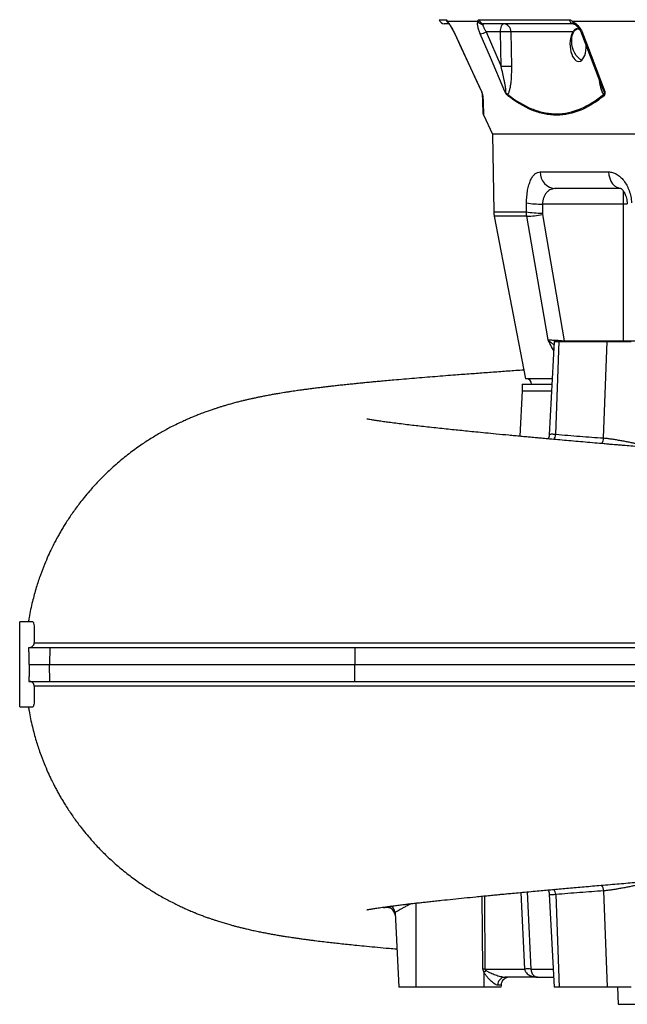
# Model space of a CAD drawing. Header units: millimetres. Extents: x 2923 to 14688, y 2048 to 15393.
# Tile 1 of 20: x 2923 to 4710, y 2798 to 5695. Entities that reach past the tile are written whole.
import ezdxf

# ---------------------------------------------------------------- set-up
doc = ezdxf.new("R2010")
doc.units = ezdxf.units.MM
doc.header["$LTSCALE"] = 5

msp = doc.modelspace()

# ---------------------------------------------------------------- linework, layer by layer
at = {"color": 8, "linetype": 'Continuous', "lineweight": 25}
for p, q in [((4157.1, 5695.1), (4177.5, 5695.1)), ((4202.7, 5653.3), (4202.5, 5653.3)), ((4697.7, 5192.6), (4697.7, 5152.6)), ((4317.5, 5129.7), (4413.2, 5129.7)), ((4709.8, 5152.6), (4697.7, 5152.6)), ((4414.4, 5116.9), (4318.8, 5116.9)), ((4524.5, 4748.2), (4524.5, 4750.4)), ((4697.7, 4750.4), (4784.6, 4750.4)), ((4697.7, 4748.2), (4697.7, 4750.4)), ((4285, 2901.9), (4283.6, 3116.5)), ((4290, 3117.1), (4291.5, 2901.9)), ((4408.4, 2901.9), (4397.8, 3127.4)), ((4088.5, 3096), (4088.5, 2848.2)), ((4426.6, 2901.9), (4492.2, 2901.9))]:
    msp.add_line(p, q, dxfattribs=at)
at = {"color": 7, "linetype": 'Continuous', "lineweight": 25}
for p, q in [((4185, 5683.2), (4171.8, 5683.2)), ((4271.1, 5689.7), (4181.4, 5689.7)), ((4274.1, 5695.1), (4539.4, 5695.1)), ((4550.9, 5683.2), (4287.8, 5683.2)), ((4794.2, 5689.7), (4549.1, 5689.7)), ((4337.4, 5659.1), (4295.5, 5659.1)), ((4295.5, 5659.1), (4339, 5557.3)), ((4339, 5557.3), (4337.4, 5659.1)), ((4367.6, 5659.1), (4369.2, 5557.3)), ((4549.9, 5659.1), (4367.6, 5659.1)), ((4287, 5415), (4313.5, 5358.2)), ((4313.5, 5358.6), (4317.5, 5129.7)), ((4453.9, 5247.4), (4655, 5247.4)), ((4691.2, 5198.2), (4499.5, 5198.2)), ((4413.2, 5129.7), (4413.6, 5156.1)), ((4697.7, 5152.6), (4460.5, 5152.6)), ((4697.7, 5152.6), (4697.7, 4750.4)), ((4318.8, 5116.9), (4410.6, 4638.2)), ((4460.5, 5121.9), (4524.5, 4750.4)), ((4495, 4748.2), (4480.6, 4474.1)), ((4495, 4748.2), (4509.6, 4748.2)), ((4499.5, 4475.3), (4509.6, 4748.2)), ((4509.6, 4748.2), (4651, 4748.2)), ((4524.5, 4750.4), (4697.7, 4750.4)), ((4640.5, 4464.6), (4651, 4748.2)), ((4651, 4748.2), (4721.8, 4748.2)), ((4489.2, 4638.2), (4410.6, 4638.2)), ((4401, 4623.2), (4401, 4603.2)), ((4401, 4623.2), (4488.4, 4623.2)), ((4401, 4603.2), (4394, 4469.4)), ((4401, 4603.2), (4487.4, 4603.2)), ((2962, 3923.2), (2923.5, 3923.2)), ((2923.5, 3798.2), (2923.5, 3923.2)), ((2950.4, 3848.2), (3012, 3848.2)), ((3012, 3848.2), (3011.1, 3798.2)), ((3012, 3848.2), (3909, 3848.2)), ((3909, 3848.2), (3908.5, 3798.2)), ((3909, 3848.2), (5339.6, 3848.2)), ((2923.5, 3673.2), (2923.5, 3798.2)), ((2950.9, 3798.2), (3011.1, 3798.2)), ((3012, 3748.2), (3011.1, 3798.2)), ((3011.1, 3798.2), (3908.5, 3798.2)), ((3908.5, 3798.2), (5337.4, 3798.2)), ((3909, 3748.2), (3908.5, 3798.2)), ((2950.4, 3748.2), (3012, 3748.2)), ((3012, 3748.2), (3909, 3748.2)), ((3909, 3748.2), (5339.6, 3748.2)), ((2923.5, 3673.2), (2962, 3673.2)), ((4640.5, 3131.8), (4651, 2848.2)), ((4480.6, 3122.3), (4495, 2848.2)), ((4499.5, 3121.2), (4509.6, 2848.2)), ((4027, 3067.8), (4038.5, 2848.2)), ((4291.5, 2901.9), (4408.4, 2901.9)), ((4288.5, 2892.7), (4288.5, 2848.2)), ((4447.1, 2878.2), (4350, 2878.2)), ((4447.1, 2878.2), (4493.4, 2878.2)), ((4088.5, 2848.2), (4038.5, 2848.2)), ((4288.5, 2848.2), (4088.5, 2848.2)), ((4338.5, 2848.2), (4288.5, 2848.2)), ((4338.8, 2854.5), (4329.6, 2854.5)), ((4338.8, 2854.5), (4338.5, 2848.2)), ((4509.6, 2848.2), (4495, 2848.2)), ((4651, 2848.2), (4509.6, 2848.2)), ((4721.8, 2848.2), (4651, 2848.2)), ((4680.9, 2848.2), (4683.5, 2798.2)), ((4683.5, 2798.2), (7093.5, 2798.2))]:
    msp.add_line(p, q, dxfattribs=at)
at = {"color": 7, "linetype": 'Continuous', "lineweight": 25, "flags": 128}
for points in [[(4337.4, 5659.1), (4337.6, 5663.9), (4338.1, 5668.4), (4338.9, 5672.6), (4340, 5676.2), (4341.3, 5679.2), (4342.7, 5681.4), (4344.3, 5682.8), (4345.9, 5683.2)], [(4202.5, 5653.3), (4221.6, 5612.2), (4282.2, 5482.1)], [(4202.7, 5653.3), (4215.4, 5626.1), (4265.9, 5517.4), (4281.7, 5483.5)], [(4350, 5483.5), (4307.4, 5583.5), (4277.6, 5653.3)], [(4547.4, 5622.4), (4546.6, 5631.5), (4546.9, 5640.3), (4548.2, 5648.3), (4550.6, 5655.4), (4553.9, 5661.2), (4558, 5665.6), (4562.7, 5668.2), (4564.6, 5668.8)], [(4575.8, 5654.3), (4591.5, 5613.2), (4637.3, 5492.5)], [(4579.5, 5653.3), (4589.8, 5626.1), (4631.1, 5517.4), (4644, 5483.5)], [(4576.4, 5576.3), (4575.9, 5576.5), (4570.4, 5579.1), (4565.1, 5583.5), (4560.1, 5589.3), (4555.7, 5596.4), (4552, 5604.5), (4549.2, 5613.2), (4547.4, 5622.4)], [(4477, 4752.9), (4465.2, 4821.4), (4414.4, 5116.9)], [(4288.5, 2892.7), (4289.3, 2893.3), (4290.1, 2893.9), (4290.9, 2894.4), (4291.7, 2895), (4292.5, 2895.6), (4293.2, 2896.2), (4294, 2896.7), (4294.8, 2897.3)]]:
    msp.add_lwpolyline(points, dxfattribs=at)
at = {"color": 8, "linetype": 'Continuous', "lineweight": 25, "flags": 128}
for points in [[(4579.5, 5653.3), (4577.8, 5653.3), (4576.6, 5653.6), (4576, 5654.1), (4575.8, 5654.3)], [(4655, 5247.4), (4655.8, 5237.7), (4658.2, 5228.5), (4661.8, 5220), (4666.7, 5212.6), (4672.6, 5206.5), (4679.3, 5202), (4686.6, 5199.2), (4691.3, 5198.4)], [(4415.9, 3129.1), (4417.9, 3088.4), (4426.6, 2901.9)], [(4015.7, 3087.5), (4020.2, 3083.7), (4021.8, 3081.8)]]:
    msp.add_lwpolyline(points, dxfattribs=at)
at = {"color": 7, "linetype": 'Continuous', "lineweight": 25}
for centre, radius, start, end in [((4171.8, 5698.2), 15, 191.8942, 270), ((4284.9, 5697.8), 16, 210.4911, 272.2484), ((4288.2, 5697.5), 14.3, 189.4836, 268.4623), ((4344.2, 5659.9), 23.4, 357.9914, 85.7799), ((4552.3, 5696), 12.8, 183.8439, 263.8405), ((4271.5, 5702.7), 49.8, 277.0796, 298.8921), ((4352.5, 5247), 412.4, 87.9027, 92.0973), ((4354.1, 5145.2), 412.4, 87.9027, 92.0973), ((4259.6, 5471.6), 24.9, 22.9637, 25.1542), ((4293.1, 5475.8), 8.72, 182.0785, 208.756), ((4367.3, 5473.9), 9.08, 169.6932, 194.3574), ((4651.5, 5478.2), 11.6, 193.3498, 214.3683), ((4296.4, 5418.6), 10, 182, 200.6224), ((4501.7, 5246), 47.9, 178.4221, 267.3018), ((4392.5, 5131), 75, 181, 190.8575), ((4456.9, 5400.5), 274.3, 260.8313, 270.677), ((4457.4, 5427.4), 274.8, 260.8419, 270.6617), ((4407.9, 5388.6), 271.8, 271.3668, 281.1583), ((4413.5, 4623.2), 15, 0, 90), ((4002.4, 3059.2), 25, 3.0634, 111.4792), ((4002, 3066.5), 25, 3.0005, 37.5855), ((4288.3, 2438.7), 463.2, 89.6004, 90.3996), ((4417.5, 2759.3), 143, 86.3381, 93.6619), ((4352.3, 2855.6), 22.8, 95.9828, 182.606), ((4363.8, 2853.2), 25, 90, 177)]:
    msp.add_arc(centre, radius, start, end, dxfattribs=at)
at = {"color": 8, "linetype": 'Continuous', "lineweight": 25}
for centre, radius, start, end in [((4192.2, 5698.2), 15, 191.6598, 234.9967), ((4192.8, 5694.2), 12.2, 201.3506, 223.2218), ((4557.5, 5689.8), 8.42, 180.3495, 241.7204), ((4468, 4477.4), 31.6, 326.4372, 356.1944), ((4609.8, 4466.2), 30.8, 323.2482, 357.1271), ((4468, 3119.1), 31.6, 3.7983, 33.7217), ((4609.9, 3130.3), 30.7, 2.8539, 37.1307)]:
    msp.add_arc(centre, radius, start, end, dxfattribs=at)
at = {"color": 7, "linetype": 'Continuous', "lineweight": 25}
for centre, major_axis, ratio, start_param, end_param in [((4565.3, 5620.3), (-2.3, 47.9), 0.496358, 0.605514, 4.691599), ((5888.5, 2513.5), (0, 16864.1), 0.08573, 1.413658, 1.415242), ((4478.5, 2904.5), (193.4, 2.7), 0.25811, 3.13976, 3.327145), ((4478.5, 2903.2), (187, 1.3), 0.133521, 3.140673, 3.328058)]:
    msp.add_ellipse(centre, major_axis=major_axis, ratio=ratio, start_param=start_param, end_param=end_param, dxfattribs=at)
for points, knots in [([(4177.5, 5695.1), (4177.7, 5695.1), (4178, 5695), (4178.4, 5694.5), (4178.7, 5694.1), (4179.3, 5693.1), (4179.7, 5692.5), (4180.5, 5691.2), (4180.9, 5690.5), (4181.4, 5689.7)], [0, 0, 0, 0, 0.25, 0.25, 0.5, 0.5, 0.75, 0.75, 1, 1, 1, 1]), ([(4181.4, 5689.7), (4182, 5689), (4182.7, 5688.2), (4184.2, 5686.3), (4185, 5685.1), (4186.7, 5682.7), (4187.6, 5681.3), (4189.4, 5678.4), (4190.3, 5676.9), (4193.2, 5672), (4195.1, 5668.5), (4199, 5661), (4200.9, 5657.2), (4202.7, 5653.3)], [0, 0, 0, 0, 0.125, 0.125, 0.25, 0.25, 0.375, 0.375, 0.5, 0.5, 0.75, 0.75, 1, 1, 1, 1]), ([(4183.2, 5686.5), (4183.2, 5686.5), (4183.2, 5686.5), (4183.4, 5686.3), (4183.8, 5685.9), (4183.8, 5685.8)], [0, 0, 0, 0, 0.273285, 0.912586, 1, 1, 1, 1]), ([(4183.9, 5685.8), (4184, 5685.6), (4184.4, 5685.2), (4185.8, 5683.4), (4187.8, 5680.4), (4190.6, 5676), (4193.8, 5670.5), (4197.3, 5664), (4200.2, 5658.1), (4201.9, 5654.5), (4202.5, 5653.3)], [0, 0, 0, 0, 0.070775, 0.171048, 0.295492, 0.435751, 0.588338, 0.749149, 0.918045, 1, 1, 1, 1]), ([(4277.6, 5653.3), (4276, 5657.2), (4274.5, 5661), (4272.7, 5666.6), (4272.2, 5668.4), (4271.3, 5671.9), (4270.9, 5673.6), (4270.3, 5676.9), (4270.1, 5678.4), (4269.8, 5681.3), (4269.7, 5682.7), (4269.8, 5685.1), (4269.9, 5686.2), (4270.4, 5688.2), (4270.7, 5689), (4271.1, 5689.7)], [0, 0, 0, 0, 0.25, 0.25, 0.375, 0.375, 0.5, 0.5, 0.625, 0.625, 0.75, 0.75, 0.875, 0.875, 1, 1, 1, 1]), ([(4271.1, 5689.7), (4271.1, 5690.5), (4271.2, 5691.2), (4271.4, 5692.5), (4271.6, 5693.1), (4272.2, 5694.1), (4272.5, 5694.5), (4273.2, 5695), (4273.7, 5695.1), (4274.1, 5695.1)], [0, 0, 0, 0, 0.25, 0.25, 0.5, 0.5, 0.75, 0.75, 1, 1, 1, 1]), ([(4285.5, 5681.9), (4285.3, 5681.4), (4285.3, 5680.8), (4285.3, 5679.5), (4285.4, 5678.8), (4285.8, 5677.2), (4286.1, 5676.3), (4286.8, 5674.4), (4287.2, 5673.5), (4288.2, 5671.4), (4288.7, 5670.4), (4289.8, 5668.2), (4290.5, 5667.1), (4292.5, 5663.7), (4293.9, 5661.4), (4295.5, 5659.1)], [0, 0, 0, 0, 0.125, 0.125, 0.25, 0.25, 0.375, 0.375, 0.5, 0.5, 0.625, 0.625, 0.75, 0.75, 1, 1, 1, 1]), ([(4287.8, 5683.2), (4287.3, 5683.2), (4286.8, 5683.1), (4286, 5682.7), (4285.6, 5682.3), (4285.5, 5681.9)], [0, 0, 0, 0, 0.5, 0.5, 1, 1, 1, 1]), ([(4539.4, 5695.1), (4540.2, 5695.1), (4541, 5695), (4542.6, 5694.5), (4543.4, 5694.1), (4545, 5693.1), (4545.8, 5692.5), (4547.4, 5691.2), (4548.2, 5690.5), (4549.1, 5689.7)], [0, 0, 0, 0, 0.25, 0.25, 0.5, 0.5, 0.75, 0.75, 1, 1, 1, 1]), ([(4549.1, 5689.7), (4550.6, 5689), (4552.1, 5688.2), (4555.2, 5686.3), (4556.7, 5685.1), (4559.7, 5682.7), (4561.2, 5681.3), (4564, 5678.4), (4565.4, 5676.9), (4569.4, 5672), (4571.9, 5668.5), (4576.2, 5661), (4578, 5657.2), (4579.5, 5653.3)], [0, 0, 0, 0, 0.125, 0.125, 0.25, 0.25, 0.375, 0.375, 0.5, 0.5, 0.75, 0.75, 1, 1, 1, 1]), ([(4551, 5683.2), (4551, 5683.2), (4551.1, 5683.2), (4552.1, 5683), (4553.2, 5682.5), (4553.5, 5682.3)], [0, 0, 0, 0, 0.434196, 0.8235, 1, 1, 1, 1]), ([(4553.5, 5682.3), (4553.9, 5682.1), (4555.1, 5681.6), (4558.2, 5679.6), (4562, 5676.2), (4566, 5671.8), (4569.9, 5666.4), (4573.3, 5660.4), (4575, 5656.3), (4575.8, 5654.3)], [0, 0, 0, 0, 0.066224, 0.199559, 0.34421, 0.496271, 0.66303, 0.835775, 1, 1, 1, 1]), ([(4570.2, 5665.5), (4567.9, 5666.6), (4562.6, 5669), (4557, 5667.2), (4553, 5663.6), (4550.9, 5660.6), (4549.9, 5659.1)], [0, 0, 0, 0, 0.276498, 0.631999, 0.816155, 1, 1, 1, 1]), ([(4350, 5483.5), (4350.3, 5483.2), (4350.5, 5482.9), (4351, 5482.4), (4351.2, 5482.2), (4351.7, 5482), (4351.9, 5482.1), (4352.3, 5482.4), (4352.4, 5482.6), (4352.7, 5483.5), (4352.8, 5484.2), (4352.9, 5485.6), (4352.9, 5486.4), (4352.8, 5488.7), (4352.7, 5490.4), (4352.3, 5493.6), (4352.1, 5495.3), (4351.4, 5500.2), (4350.9, 5503.5), (4349.7, 5510.2), (4349, 5513.6), (4347, 5523.6), (4345.5, 5530.4), (4342.3, 5543.8), (4340.7, 5550.5), (4339, 5557.3)], [0, 0, 0, 0, 0.015625, 0.015625, 0.03125, 0.03125, 0.046875, 0.046875, 0.0625, 0.0625, 0.09375, 0.09375, 0.125, 0.125, 0.1875, 0.1875, 0.25, 0.25, 0.375, 0.375, 0.5, 0.5, 0.75, 0.75, 1, 1, 1, 1]), ([(4369.2, 5557.3), (4369.3, 5549.9), (4369.2, 5542.6), (4368.8, 5528), (4368.3, 5520.8), (4367.3, 5510.1), (4366.9, 5506.5), (4365.9, 5499.5), (4365.3, 5496.1), (4364.3, 5491.2), (4363.9, 5489.5), (4363.1, 5486.3), (4362.6, 5484.8), (4361.6, 5481.8), (4361, 5480.4), (4359.8, 5477.7), (4359.1, 5476.5), (4358.4, 5475.5)], [0, 0, 0, 0, 0.25, 0.25, 0.5, 0.5, 0.625, 0.625, 0.75, 0.75, 0.8125, 0.8125, 0.875, 0.875, 0.9375, 0.9375, 1, 1, 1, 1]), ([(4285.5, 5471.6), (4285.4, 5472.2), (4285.4, 5472.8), (4285.1, 5474), (4285, 5474.4), (4284.8, 5475.3), (4284.7, 5475.8), (4284.4, 5476.8), (4284.2, 5477.3), (4283.8, 5478.5), (4283.6, 5479.1), (4283.1, 5480.3), (4282.9, 5480.9), (4282.3, 5482.2), (4282, 5482.8), (4281.7, 5483.5)], [0, 0, 0, 0, 0.25, 0.25, 0.375, 0.375, 0.5, 0.5, 0.625, 0.625, 0.75, 0.75, 0.875, 0.875, 1, 1, 1, 1]), ([(4284.4, 5475.5), (4284.4, 5475.8), (4284.3, 5476.2), (4284.1, 5477.2), (4283.9, 5477.8), (4283.4, 5479.2), (4283.1, 5480), (4282.6, 5481.2), (4282.4, 5481.6), (4282.1, 5482.5), (4281.9, 5483), (4281.7, 5483.5)], [0, 0, 0, 0, 0.25, 0.25, 0.5, 0.5, 0.75, 0.75, 0.875, 0.875, 1, 1, 1, 1]), ([(4286.4, 5418.9), (4286.4, 5418.8), (4286.4, 5418.2), (4286.2, 5423.4), (4285.8, 5434.4), (4285.2, 5451.4), (4284.7, 5467.3), (4284.4, 5475.5)], [0, 0, 0, 0, 0.093479, 0.310124, 0.533899, 0.757712, 1, 1, 1, 1]), ([(4358.5, 5471.6), (4357.8, 5472.2), (4357.1, 5472.8), (4355.7, 5474.4), (4354.9, 5475.3), (4353.4, 5477.3), (4352.7, 5478.5), (4351.6, 5480.3), (4351.3, 5480.9), (4350.6, 5482.2), (4350.3, 5482.8), (4350, 5483.5)], [0, 0, 0, 0, 0.25, 0.25, 0.5, 0.5, 0.75, 0.75, 0.875, 0.875, 1, 1, 1, 1]), ([(4358.4, 5475.5), (4357.8, 5475.8), (4357.1, 5476.2), (4355.8, 5477.2), (4355, 5477.8), (4353.6, 5479.2), (4352.9, 5480), (4351.8, 5481.2), (4351.4, 5481.6), (4350.7, 5482.5), (4350.3, 5483), (4350, 5483.5)], [0, 0, 0, 0, 0.25, 0.25, 0.5, 0.5, 0.75, 0.75, 0.875, 0.875, 1, 1, 1, 1]), ([(4358.4, 5475.5), (4381.5, 5457.4), (4404.9, 5443), (4440.5, 5428.3), (4452.5, 5424.6), (4470.7, 5420.8), (4476.7, 5419.8), (4488.9, 5418.5), (4495, 5418.2), (4525.2, 5418.2), (4548.9, 5423.3), (4583.7, 5438), (4595.2, 5444), (4612.3, 5454.7), (4618, 5458.5), (4629.2, 5466.7), (4634.7, 5471), (4640.2, 5475.5)], [0, 0, 0, 0, 0.25, 0.25, 0.375, 0.375, 0.4375, 0.4375, 0.5, 0.5, 0.75, 0.75, 0.875, 0.875, 0.9375, 0.9375, 1, 1, 1, 1]), ([(4640.2, 5475.5), (4640.8, 5475.8), (4641.3, 5476.2), (4642.3, 5477.2), (4642.7, 5477.8), (4643.2, 5479.2), (4643.4, 5480), (4643.7, 5481.2), (4643.8, 5481.6), (4643.9, 5482.5), (4644, 5483), (4644, 5483.5)], [0, 0, 0, 0, 0.25, 0.25, 0.5, 0.5, 0.75, 0.75, 0.875, 0.875, 1, 1, 1, 1]), ([(4641.9, 5471.6), (4642.6, 5472.2), (4643.1, 5472.8), (4643.8, 5474), (4644, 5474.4), (4644.4, 5475.3), (4644.5, 5475.8), (4644.7, 5476.8), (4644.8, 5477.3), (4644.9, 5478.5), (4644.9, 5479.1), (4644.7, 5480.3), (4644.6, 5480.9), (4644.4, 5482.2), (4644.2, 5482.8), (4644, 5483.5)], [0, 0, 0, 0, 0.25, 0.25, 0.375, 0.375, 0.5, 0.5, 0.625, 0.625, 0.75, 0.75, 0.875, 0.875, 1, 1, 1, 1]), ([(4641.9, 5471.6), (4636.4, 5467.1), (4630.8, 5462.8), (4619.6, 5454.7), (4613.9, 5450.9), (4596.7, 5440.2), (4585.2, 5434.2), (4550.2, 5419.5), (4526.5, 5414.4), (4496.2, 5414.3), (4490.2, 5414.6), (4477.9, 5415.9), (4471.8, 5416.8), (4459.6, 5419.3), (4453.6, 5420.9), (4441.4, 5424.6), (4435.3, 5426.8), (4405.2, 5439.1), (4381.7, 5453.5), (4358.5, 5471.6)], [0, 0, 0, 0, 0.0625, 0.0625, 0.125, 0.125, 0.25, 0.25, 0.5, 0.5, 0.5625, 0.5625, 0.625, 0.625, 0.6875, 0.6875, 0.75, 0.75, 1, 1, 1, 1]), ([(5629.9, 5358.2), (5538.9, 5358.2), (5449.2, 5358.2), (5275.3, 5358.2), (5191.1, 5358.2), (5030.6, 5358.2), (4954.4, 5358.2), (4812.3, 5358.2), (4746.5, 5358.2), (4627.2, 5358.2), (4573.8, 5358.2), (4480.9, 5358.2), (4441.5, 5358.2), (4378, 5358.2), (4353.9, 5358.2), (4321.6, 5358.2), (4313.5, 5358.2), (4313.5, 5358.2)], [0, 0, 0, 0, 0.125, 0.125, 0.25, 0.25, 0.375, 0.375, 0.5, 0.5, 0.625, 0.625, 0.75, 0.75, 0.875, 0.875, 1, 1, 1, 1]), ([(4413.6, 5156.1), (4413.7, 5162.7), (4414.1, 5169.1), (4414.9, 5178.4), (4415.3, 5181.5), (4415.9, 5186), (4416.1, 5187.5), (4416.6, 5190.4), (4416.8, 5191.9), (4418.1, 5199), (4419.4, 5204.4), (4421.6, 5211.8), (4422.4, 5214.2), (4424, 5218.7), (4424.9, 5220.9), (4427.6, 5226.9), (4429.6, 5230.5), (4433.9, 5236.6), (4436.2, 5239.2), (4439.7, 5242.2), (4440.9, 5243.1), (4443.4, 5244.7), (4444.7, 5245.3), (4448.5, 5246.9), (4451.2, 5247.4), (4453.9, 5247.4)], [0, 0, 0, 0, 0.125, 0.125, 0.1875, 0.1875, 0.21875, 0.21875, 0.25, 0.25, 0.375, 0.375, 0.4375, 0.4375, 0.5, 0.5, 0.625, 0.625, 0.75, 0.75, 0.8125, 0.8125, 0.875, 0.875, 1, 1, 1, 1]), ([(4655, 5247.4), (4658.9, 5247.4), (4662.8, 5246.8), (4668.7, 5245.2), (4670.6, 5244.5), (4674.5, 5242.8), (4676.5, 5241.9), (4682.2, 5238.6), (4685.9, 5235.9), (4691.2, 5231.1), (4692.9, 5229.4), (4696.3, 5225.7), (4698, 5223.7), (4702.7, 5217.5), (4705.6, 5213), (4709.6, 5205.6), (4710.8, 5203), (4713.2, 5197.7), (4714.3, 5195), (4717.3, 5186.6), (4718.9, 5180.8), (4720.8, 5171.7), (4721.4, 5168.6), (4722.2, 5162.4), (4722.6, 5159.2), (4722.8, 5156.1)], [0, 0, 0, 0, 0.125, 0.125, 0.1875, 0.1875, 0.25, 0.25, 0.375, 0.375, 0.4375, 0.4375, 0.5, 0.5, 0.625, 0.625, 0.6875, 0.6875, 0.75, 0.75, 0.875, 0.875, 0.9375, 0.9375, 1, 1, 1, 1]), ([(4499.5, 5198.2), (4497.1, 5198.2), (4494.7, 5198), (4490.1, 5197.1), (4487.8, 5196.5), (4483.4, 5194.7), (4481.3, 5193.6), (4478.2, 5191.5), (4477.2, 5190.7), (4475.2, 5189), (4474.3, 5188.1), (4472.5, 5186.2), (4471.6, 5185.2), (4469.9, 5183), (4469.1, 5181.8), (4466.8, 5178.1), (4465.5, 5175.4), (4463.8, 5171), (4463.3, 5169.5), (4462.4, 5166.3), (4462, 5164.6), (4461, 5159.6), (4460.6, 5156.2), (4460.5, 5152.6)], [0, 0, 0, 0, 0.125, 0.125, 0.25, 0.25, 0.375, 0.375, 0.4375, 0.4375, 0.5, 0.5, 0.5625, 0.5625, 0.625, 0.625, 0.75, 0.75, 0.8125, 0.8125, 0.875, 0.875, 1, 1, 1, 1]), ([(4691.4, 5198.6), (4691.3, 5198.7), (4691.2, 5198.7), (4692.1, 5198.2), (4694.1, 5196.5), (4696.5, 5193.8), (4699.5, 5189.6), (4702.4, 5184.2), (4705.1, 5177.7), (4707.4, 5170.2), (4709.2, 5162.1), (4709.7, 5156.3), (4710, 5153.4)], [0, 0, 0, 0, 0.04425, 0.144256, 0.246135, 0.353998, 0.460484, 0.562789, 0.672438, 0.780824, 0.890363, 1, 1, 1, 1]), ([(4477, 4752.9), (4477.9, 4753), (4478.9, 4753), (4480.8, 4753), (4481.5, 4753), (4482.9, 4752.9), (4483.6, 4752.9), (4486, 4752.8), (4487.7, 4752.8), (4491.5, 4752.6), (4493.5, 4752.5), (4497.7, 4752.3), (4499.9, 4752.2), (4503.4, 4752), (4504.6, 4751.9), (4507, 4751.7), (4508.2, 4751.6), (4514.3, 4751.2), (4519.4, 4750.8), (4524.5, 4750.4)], [0, 0, 0, 0, 0.125, 0.125, 0.1875, 0.1875, 0.25, 0.25, 0.375, 0.375, 0.5, 0.5, 0.625, 0.625, 0.6875, 0.6875, 0.75, 0.75, 1, 1, 1, 1]), ([(4405.6, 4664.3), (4397.8, 4663.7), (4374.8, 4662.1), (4337.4, 4659.4), (4293.1, 4656.1), (4248.8, 4652.8), (4209.5, 4649.9), (4174.8, 4647.2), (4144.7, 4644.8), (4114.3, 4642.4), (4083.6, 4639.8), (4053.3, 4637.3), (4026.1, 4634.9), (4002.7, 4632.8), (3983.7, 4631.1), (3967.2, 4629.6), (3954, 4628.3), (3943.2, 4627.3), (3933.5, 4626.3), (3922.6, 4625.3), (3909.5, 4624), (3894.3, 4622.4), (3878, 4620.7), (3862, 4619), (3847.5, 4617.3), (3834.9, 4615.9), (3823.7, 4614.6), (3812, 4613.2), (3799.1, 4611.6), (3784.9, 4609.8), (3771, 4608), (3758.4, 4606.3), (3748.3, 4604.9), (3739.7, 4603.7), (3731.8, 4602.5), (3722.6, 4601.2), (3712.4, 4599.6), (3702.2, 4598), (3693, 4596.5), (3684.3, 4595.1), (3674.4, 4593.4), (3662.5, 4591.3), (3649.8, 4588.9), (3637.5, 4586.5), (3626.3, 4584.3), (3615.9, 4582.1), (3606.2, 4579.9), (3596.6, 4577.8), (3587, 4575.6), (3576.4, 4573), (3564.8, 4570.1), (3552.5, 4566.9), (3540.5, 4563.5), (3529.3, 4560.3), (3519, 4557.2), (3509.6, 4554.3), (3500.7, 4551.4), (3491.3, 4548.3), (3480.3, 4544.6), (3467.5, 4540), (3454.3, 4535), (3441.4, 4529.9), (3429, 4524.8), (3416.1, 4519.3), (3402.3, 4513), (3386.4, 4505.6), (3365.2, 4494.9), (3339.3, 4481), (3309.2, 4463), (3277.6, 4442.3), (3244.7, 4418.3), (3210.8, 4390.7), (3179.4, 4362.1), (3152.2, 4334.6), (3130.6, 4310.6), (3113.9, 4290.6), (3100.8, 4274.1), (3089.5, 4259), (3079.1, 4244.4), (3069.3, 4230.1), (3060.5, 4216.6), (3052.7, 4204), (3045.7, 4192.3), (3039.1, 4180.7), (3032.6, 4169), (3025.4, 4155.4), (3016.8, 4138.4), (3006.8, 4116.9), (2995.5, 4090.6), (2983.5, 4059.4), (2971.5, 4023.1), (2960.3, 3981.4), (2952.5, 3947.6), (2949.8, 3927.5), (2949.2, 3923.2)], [0, 0, 0, 0, 0.012222, 0.036028, 0.060149, 0.084616, 0.110124, 0.127573, 0.145618, 0.164263, 0.183512, 0.203372, 0.22297, 0.237765, 0.250984, 0.262622, 0.272675, 0.279458, 0.285855, 0.293724, 0.303206, 0.314551, 0.327548, 0.340253, 0.351634, 0.361684, 0.370395, 0.378972, 0.389878, 0.402026, 0.413906, 0.424548, 0.433948, 0.439505, 0.446139, 0.453855, 0.462659, 0.472021, 0.480007, 0.486436, 0.494588, 0.504708, 0.515939, 0.526151, 0.535258, 0.543426, 0.551226, 0.558661, 0.566102, 0.573476, 0.582113, 0.591692, 0.600366, 0.607868, 0.614678, 0.621029, 0.626449, 0.63196, 0.638538, 0.646223, 0.654759, 0.661935, 0.66894, 0.675626, 0.682974, 0.691269, 0.700517, 0.715953, 0.730985, 0.745889, 0.763841, 0.781912, 0.799706, 0.815497, 0.829116, 0.838814, 0.84702, 0.854361, 0.861492, 0.868415, 0.87513, 0.88072, 0.886158, 0.891444, 0.896579, 0.902224, 0.909731, 0.919144, 0.930464, 0.943694, 0.958837, 0.975898, 0.994883, 1, 1, 1, 1]), ([(5332.9, 4403.4), (5332.1, 4403.4), (5326.8, 4403.4), (5317.9, 4403.5), (5306.8, 4403.6), (5297.7, 4403.7), (5290.1, 4403.8), (5282.4, 4403.9), (5274, 4404), (5264.1, 4404.2), (5252.7, 4404.4), (5241.1, 4404.7), (5230.3, 4405), (5221.7, 4405.2), (5214.5, 4405.5), (5207.4, 4405.7), (5199.2, 4406), (5189.7, 4406.4), (5179.8, 4406.9), (5170.4, 4407.3), (5163.2, 4407.7), (5156.4, 4408.1), (5148.6, 4408.5), (5139.1, 4409.1), (5128, 4409.8), (5116.1, 4410.6), (5100.8, 4411.6), (5080, 4413.1), (5053.8, 4415), (5025.3, 4417), (4998.7, 4418.9), (4974.2, 4420.7), (4952.4, 4422.3), (4930.7, 4424), (4909.2, 4425.6), (4886.7, 4427.3), (4862.2, 4429.2), (4835.8, 4431.3), (4806.1, 4433.6), (4775.7, 4436.1), (4746.3, 4438.5), (4721.2, 4440.5), (4701.9, 4442.1), (4687.4, 4443.4), (4676.7, 4444.3), (4666.3, 4445.1), (4654.7, 4446.1), (4637.2, 4447.6), (4613.8, 4449.6), (4586, 4452), (4558.3, 4454.5), (4531.5, 4456.8), (4506.3, 4459.1), (4486.5, 4460.9), (4472.1, 4462.2), (4462.4, 4463.1), (4454, 4463.8), (4446.3, 4464.5), (4438.1, 4465.3), (4427.4, 4466.3), (4413.4, 4467.6), (4396.7, 4469.1), (4379.1, 4470.8), (4354.9, 4473.1), (4326.1, 4475.8), (4293.8, 4479), (4265.7, 4481.7), (4240.6, 4484.2), (4217.4, 4486.6), (4194.5, 4488.9), (4170.8, 4491.4), (4146.4, 4494), (4122.4, 4496.6), (4099.8, 4499.1), (4077.7, 4501.7), (4055.6, 4504.3), (4033.9, 4507), (4013.9, 4509.6), (3996.4, 4511.9), (3981.1, 4514.1), (3967.3, 4516.2), (3957.2, 4517.8), (3950.4, 4519), (3946.3, 4519.7), (3944, 4520.2), (3944.1, 4520.1), (3944.1, 4520.1)], [0, 0, 0, 0, 0.002109, 0.014288, 0.024109, 0.031487, 0.037702, 0.04362, 0.051257, 0.059475, 0.069836, 0.081976, 0.091192, 0.098732, 0.104774, 0.110345, 0.117564, 0.126144, 0.134941, 0.142652, 0.149387, 0.153498, 0.157892, 0.162717, 0.168088, 0.173752, 0.179035, 0.188622, 0.200812, 0.213898, 0.227474, 0.237736, 0.248052, 0.258319, 0.268517, 0.278838, 0.290599, 0.304059, 0.317603, 0.334729, 0.3496, 0.362275, 0.373341, 0.379524, 0.385107, 0.390103, 0.395965, 0.403644, 0.418319, 0.433991, 0.449454, 0.464703, 0.479697, 0.493091, 0.499591, 0.505371, 0.510429, 0.514764, 0.519395, 0.525475, 0.534486, 0.545466, 0.556942, 0.567921, 0.592078, 0.61349, 0.63282, 0.650339, 0.666697, 0.683281, 0.701711, 0.721475, 0.742035, 0.762581, 0.781692, 0.80294, 0.826307, 0.85003, 0.871536, 0.893332, 0.917131, 0.941295, 0.958068, 0.974526, 0.990475, 1, 1, 1, 1]), ([(4480.5, 4474.1), (4480.5, 4473.8), (4480.6, 4471.4), (4479.3, 4467.2), (4477.7, 4463.3), (4476.4, 4461.8), (4476.4, 4461.8)], [0, 0, 0, 0, 0.068134, 0.553252, 0.986604, 1, 1, 1, 1]), ([(4499.5, 4475.3), (4523, 4473.2), (4546.5, 4471.3), (4593.5, 4467.7), (4617, 4466.1), (4640.5, 4464.6)], [0, 0, 0, 0, 0.5, 0.5, 1, 1, 1, 1]), ([(4640.5, 4464.6), (4643.6, 4464.3), (4646.9, 4464), (4654.1, 4463.1), (4657.9, 4462.6), (4663.8, 4461.7), (4665.8, 4461.4), (4669.9, 4460.8), (4672, 4460.4), (4678.3, 4459.4), (4682.5, 4458.7), (4691, 4457.2), (4695.3, 4456.4), (4703.6, 4454.8), (4707.7, 4454.1), (4713.6, 4452.9), (4715.6, 4452.5), (4719.3, 4451.7), (4721.2, 4451.3), (4726.5, 4450.2), (4729.8, 4449.5), (4732.9, 4448.8)], [0, 0, 0, 0, 0.125, 0.125, 0.25, 0.25, 0.3125, 0.3125, 0.375, 0.375, 0.5, 0.5, 0.625, 0.625, 0.75, 0.75, 0.8125, 0.8125, 0.875, 0.875, 1, 1, 1, 1]), ([(2962, 3923.2), (2962.7, 3922.9), (2963.9, 3922.2), (2965.2, 3916.7), (2966, 3908), (2966.4, 3896.3), (2966.5, 3881.7), (2966.5, 3869.7), (2966.4, 3862.9), (2966.4, 3862)], [0, 0, 0, 0, 0.163896, 0.327956, 0.490178, 0.652402, 0.814271, 0.976143, 1, 1, 1, 1]), ([(2952.3, 3848.2), (2953.2, 3848.2), (2954.2, 3848.3), (2956.1, 3848.7), (2957, 3849), (2958.8, 3849.7), (2959.6, 3850.2), (2961.2, 3851.2), (2961.9, 3851.8), (2963.2, 3853.1), (2963.8, 3853.9), (2964.7, 3855.4), (2965.1, 3856.2), (2965.8, 3857.8), (2966, 3858.6), (2966.3, 3860.3), (2966.4, 3861.1), (2966.4, 3862)], [0, 0, 0, 0, 0.125, 0.125, 0.25, 0.25, 0.375, 0.375, 0.5, 0.5, 0.625, 0.625, 0.75, 0.75, 0.875, 0.875, 1, 1, 1, 1]), ([(2966.4, 3862), (2968.6, 3862), (2971, 3862), (2976, 3862), (2978.7, 3862), (2987.1, 3862), (2993.3, 3862), (3006.7, 3862), (3014, 3862), (3025.8, 3862), (3029.9, 3862), (3038.3, 3862), (3042.6, 3861.9), (3065.2, 3861.9), (3085.6, 3861.9), (3131.3, 3861.9), (3156.5, 3861.9), (3211.7, 3861.9), (3241.7, 3861.9), (3282.3, 3861.9), (3290.6, 3861.9), (3307.4, 3861.9), (3316, 3861.9), (3342.1, 3861.9), (3360.1, 3861.9), (3415.3, 3861.9), (3454.2, 3861.9), (3535.8, 3861.9), (3578.5, 3861.9), (3667.9, 3861.8), (3714.6, 3861.8), (3787.5, 3861.8), (3812.3, 3861.8), (3850.3, 3861.8), (3863.1, 3861.8), (3888.9, 3861.8), (3901.9, 3861.8), (3928.3, 3861.8), (3941.5, 3861.8), (3968.2, 3861.8), (3981.7, 3861.8), (4022.3, 3861.8), (4049.8, 3861.8), (4133.5, 3861.8), (4190.9, 3861.8), (4308.8, 3861.8), (4369.3, 3861.8), (4462.4, 3861.8), (4493.8, 3861.8), (4541.6, 3861.8), (4557.6, 3861.8), (4589.8, 3861.8), (4606, 3861.8), (4687.1, 3861.7), (4752.8, 3861.7), (4852.5, 3861.7), (4886, 3861.7), (4936.5, 3861.7), (4953.3, 3861.7), (4978.7, 3861.7), (4987.2, 3861.7), (5004.2, 3861.7), (5012.7, 3861.7), (5021.2, 3861.7)], [0, 0, 0, 0, 0.015625, 0.015625, 0.03125, 0.03125, 0.0625, 0.0625, 0.09375, 0.09375, 0.109375, 0.109375, 0.125, 0.125, 0.1875, 0.1875, 0.25, 0.25, 0.3125, 0.3125, 0.328125, 0.328125, 0.34375, 0.34375, 0.375, 0.375, 0.4375, 0.4375, 0.5, 0.5, 0.5625, 0.5625, 0.59375, 0.59375, 0.609375, 0.609375, 0.625, 0.625, 0.640625, 0.640625, 0.65625, 0.65625, 0.6875, 0.6875, 0.75, 0.75, 0.8125, 0.8125, 0.84375, 0.84375, 0.859375, 0.859375, 0.875, 0.875, 0.9375, 0.9375, 0.96875, 0.96875, 0.984375, 0.984375, 0.992188, 0.992188, 1, 1, 1, 1]), ([(2950.9, 3798.2), (2951, 3806.9), (2951.1, 3815.4), (2950.9, 3827.9), (2950.9, 3832), (2950.7, 3840.2), (2950.5, 3844.3), (2950.4, 3848.2)], [0, 0, 0, 0, 0.5, 0.5, 0.75, 0.75, 1, 1, 1, 1]), ([(2950.9, 3798.2), (2951, 3789.6), (2951.1, 3781.1), (2950.9, 3768.6), (2950.9, 3764.4), (2950.7, 3756.2), (2950.5, 3752.2), (2950.4, 3748.2)], [0, 0, 0, 0, 0.5, 0.5, 0.75, 0.75, 1, 1, 1, 1]), ([(2966.4, 3734.5), (2966.4, 3736.2), (2966.1, 3737.8), (2964.8, 3741.1), (2963.9, 3742.6), (2961.9, 3744.6), (2961.2, 3745.2), (2959.7, 3746.3), (2958.8, 3746.7), (2957, 3747.5), (2956.1, 3747.8), (2954.2, 3748.1), (2953.2, 3748.2), (2952.3, 3748.2)], [0, 0, 0, 0, 0.25, 0.25, 0.5, 0.5, 0.625, 0.625, 0.75, 0.75, 0.875, 0.875, 1, 1, 1, 1]), ([(2966.4, 3734.5), (2966.4, 3733.8), (2966.5, 3727), (2966.5, 3715.1), (2966.4, 3700.4), (2966, 3688.6), (2965.2, 3679.8), (2963.9, 3674.8), (2962.8, 3672.7), (2962.1, 3673.3), (2962, 3673.3)], [0, 0, 0, 0, 0.01958, 0.182266, 0.344949, 0.507425, 0.669898, 0.831786, 0.993679, 1, 1, 1, 1]), ([(5021.2, 3734.8), (5020.7, 3734.8), (5020.2, 3734.8), (5019.1, 3734.8), (5017.5, 3734.8), (5013.8, 3734.8), (5006.3, 3734.8), (4991.5, 3734.8), (4978.7, 3734.8), (4953.4, 3734.8), (4936.5, 3734.8), (4886.1, 3734.7), (4852.8, 3734.7), (4753.5, 3734.7), (4688.4, 3734.7), (4560, 3734.7), (4496.9, 3734.7), (4403.6, 3734.7), (4372.8, 3734.7), (4334.6, 3734.7), (4326.9, 3734.7), (4311.7, 3734.7), (4304.1, 3734.7), (4281.4, 3734.7), (4266.3, 3734.7), (4191.8, 3734.7), (4134.1, 3734.7), (4050.4, 3734.7), (4023, 3734.7), (3969.1, 3734.7), (3942.6, 3734.7), (3864.6, 3734.6), (3814.1, 3734.6), (3753, 3734.6), (3740.8, 3734.6), (3716.8, 3734.6), (3704.9, 3734.6), (3669.5, 3734.6), (3646.4, 3734.6), (3578.8, 3734.6), (3535.8, 3734.6), (3454.1, 3734.6), (3415.3, 3734.6), (3341.9, 3734.6), (3307.3, 3734.6), (3266.7, 3734.6), (3258.7, 3734.6), (3243, 3734.6), (3235.3, 3734.5), (3212.6, 3734.5), (3198.1, 3734.5), (3156.4, 3734.5), (3131.1, 3734.5), (3085.4, 3734.5), (3064.9, 3734.5), (3042.4, 3734.5), (3038.1, 3734.5), (3029.7, 3734.5), (3025.6, 3734.5), (3013.9, 3734.5), (3006.6, 3734.5), (2993.2, 3734.5), (2987, 3734.5), (2978.7, 3734.5), (2976, 3734.5), (2971, 3734.5), (2968.6, 3734.5), (2966.4, 3734.5)], [0, 0, 0, 0, 0.000488, 0.000488, 0.000977, 0.001953, 0.003906, 0.007812, 0.015625, 0.015625, 0.03125, 0.03125, 0.0625, 0.0625, 0.125, 0.125, 0.1875, 0.1875, 0.21875, 0.21875, 0.226563, 0.226563, 0.234375, 0.234375, 0.25, 0.25, 0.3125, 0.3125, 0.34375, 0.34375, 0.375, 0.375, 0.4375, 0.4375, 0.453125, 0.453125, 0.46875, 0.46875, 0.5, 0.5, 0.5625, 0.5625, 0.625, 0.625, 0.6875, 0.6875, 0.703125, 0.703125, 0.71875, 0.71875, 0.75, 0.75, 0.8125, 0.8125, 0.875, 0.875, 0.890625, 0.890625, 0.90625, 0.90625, 0.9375, 0.9375, 0.96875, 0.96875, 0.984375, 0.984375, 1, 1, 1, 1]), ([(2949.1, 3673.2), (2949.7, 3669.3), (2952.4, 3649.6), (2960, 3616.3), (2971, 3575), (2982.9, 3539), (2994.6, 3508), (3005.7, 3481.9), (3015.7, 3460.5), (3024.1, 3443.6), (3031.1, 3430.2), (3037.5, 3418.5), (3044, 3407), (3050.9, 3395.4), (3058.6, 3382.9), (3067.2, 3369.5), (3076.8, 3355.3), (3087, 3340.9), (3098.2, 3325.8), (3111, 3309.3), (3127.7, 3289.2), (3149.3, 3264.9), (3176.9, 3236.8), (3208.5, 3207.7), (3242.3, 3179.9), (3274.5, 3156.3), (3304.8, 3136.2), (3333.9, 3118.6), (3358.6, 3105), (3378.8, 3094.7), (3393.1, 3087.7), (3405.3, 3082), (3415.5, 3077.5), (3423.6, 3074), (3430.9, 3070.9), (3438.9, 3067.6), (3449, 3063.5), (3460.3, 3059.2), (3471.6, 3055), (3481.7, 3051.4), (3490.9, 3048.3), (3500.6, 3045), (3511.8, 3041.4), (3524.7, 3037.5), (3537.5, 3033.8), (3548.9, 3030.6), (3559.2, 3027.8), (3569.4, 3025.2), (3580.6, 3022.4), (3592.5, 3019.6), (3606.1, 3016.5), (3620.5, 3013.4), (3634.4, 3010.6), (3647.3, 3008), (3660.2, 3005.6), (3673.4, 3003.3), (3685.9, 3001.1), (3696.1, 2999.4), (3704.4, 2998.1), (3712.1, 2996.9), (3721.3, 2995.5), (3732.6, 2993.8), (3744.9, 2992), (3757.1, 2990.3), (3768.4, 2988.8), (3779.7, 2987.3), (3794.5, 2985.4), (3812.1, 2983.2), (3832, 2980.9), (3851.4, 2978.7), (3871.2, 2976.5), (3892.5, 2974.3), (3916.7, 2971.8), (3944.4, 2969), (3975.9, 2966.1), (4005.4, 2963.4), (4024.9, 2961.7), (4032.6, 2961)], [0, 0, 0, 0, 0.006078, 0.0300696, 0.0516307, 0.0707695, 0.0874918, 0.1018016, 0.1137023, 0.1231969, 0.1303365, 0.1368161, 0.143485, 0.1503434, 0.1573916, 0.1658548, 0.1745772, 0.1835593, 0.1928015, 0.2031472, 0.2155108, 0.2330284, 0.2534833, 0.2766395, 0.2997217, 0.3219907, 0.3399713, 0.3582423, 0.378039, 0.3883739, 0.3979587, 0.406556, 0.4135231, 0.4187466, 0.4231588, 0.4288668, 0.436376, 0.4453986, 0.4538982, 0.4614786, 0.4681789, 0.4754544, 0.48508, 0.4964007, 0.5081102, 0.517933, 0.5261716, 0.5363983, 0.5465371, 0.5579652, 0.5718731, 0.5874675, 0.6016693, 0.6146602, 0.6282793, 0.6430211, 0.6572417, 0.6684255, 0.6754114, 0.683653, 0.6937707, 0.7054189, 0.7205439, 0.7331593, 0.7446718, 0.7567997, 0.7695096, 0.7916053, 0.8119534, 0.8310216, 0.8509082, 0.8718703, 0.8939018, 0.9212371, 0.9500535, 0.9803525, 1, 1, 1, 1]), ([(3944.1, 3076.3), (3944.1, 3076.3), (3944.1, 3076.3), (3946.1, 3076.7), (3950, 3077.4), (3956.7, 3078.6), (3967.3, 3080.3), (3981.4, 3082.4), (3997, 3084.6), (4012.9, 3086.8), (4027.5, 3088.7), (4042.2, 3090.5), (4056, 3092.2), (4068.1, 3093.6), (4078.8, 3094.9), (4088.9, 3096.1), (4100, 3097.3), (4113.2, 3098.8), (4128.6, 3100.5), (4145.7, 3102.4), (4168.5, 3104.8), (4196.5, 3107.8), (4229.8, 3111.2), (4259.5, 3114.1), (4283.6, 3116.5), (4301.8, 3118.3), (4318.8, 3119.9), (4334, 3121.4), (4348.4, 3122.8), (4364.4, 3124.3), (4384.5, 3126.2), (4408.1, 3128.4), (4432.5, 3130.7), (4455.2, 3132.7), (4475.7, 3134.6), (4495.3, 3136.4), (4515.6, 3138.2), (4544.8, 3140.8), (4583.7, 3144.2), (4633.6, 3148.6), (4677, 3152.2), (4711.9, 3155.1), (4736, 3157.1), (4758.1, 3158.9), (4779.6, 3160.7), (4803, 3162.6), (4829.1, 3164.7), (4856.3, 3166.8), (4882.2, 3168.8), (4907.4, 3170.7), (4933.3, 3172.7), (4961.5, 3174.8), (4991.8, 3177), (5025.2, 3179.5), (5054.7, 3181.6), (5079.5, 3183.4), (5098.3, 3184.7), (5114.8, 3185.8), (5128, 3186.7), (5138, 3187.3), (5146.2, 3187.8), (5154.3, 3188.3), (5160.6, 3188.6), (5168.8, 3189.1), (5178.1, 3189.5), (5187.3, 3190), (5195.2, 3190.3), (5201.8, 3190.5), (5207.9, 3190.8), (5214.5, 3191), (5222.4, 3191.3), (5231.3, 3191.5), (5241.2, 3191.8), (5250.9, 3192), (5260.1, 3192.2), (5269, 3192.4), (5278.6, 3192.5), (5290.1, 3192.7), (5303.4, 3192.9), (5318.5, 3193), (5330, 3193.1), (5336.4, 3193.1), (5337.1, 3193.1)], [0, 0, 0, 0, 0.010703, 0.025188, 0.038217, 0.057683, 0.079381, 0.103137, 0.12891, 0.14616, 0.1641, 0.180732, 0.195374, 0.208008, 0.217739, 0.226408, 0.236425, 0.248042, 0.261271, 0.275966, 0.290638, 0.31654, 0.341208, 0.365146, 0.377826, 0.390542, 0.402847, 0.413133, 0.421403, 0.431237, 0.444125, 0.459842, 0.475609, 0.489449, 0.501314, 0.51251, 0.524382, 0.536905, 0.562868, 0.589891, 0.618487, 0.632174, 0.644626, 0.655741, 0.665929, 0.677229, 0.690927, 0.704616, 0.71707, 0.728592, 0.740863, 0.754139, 0.768378, 0.783424, 0.799313, 0.807594, 0.816117, 0.824037, 0.829136, 0.833581, 0.837463, 0.840914, 0.846321, 0.85301, 0.861536, 0.869194, 0.875944, 0.881502, 0.886318, 0.891943, 0.898835, 0.907135, 0.915872, 0.925689, 0.933738, 0.940754, 0.948878, 0.958207, 0.969135, 0.982468, 0.998015, 1, 1, 1, 1]), ([(4476.3, 3134.7), (4476.9, 3133.7), (4478.7, 3131.2), (4480.2, 3126.9), (4480.4, 3123.6), (4480.4, 3122.3)], [0, 0, 0, 0, 0.2707974, 0.7079679, 1, 1, 1, 1]), ([(4640.5, 3131.8), (4617, 3130.4), (4593.5, 3128.7), (4546.5, 3125.2), (4523, 3123.3), (4499.5, 3121.2)], [0, 0, 0, 0, 0.5, 0.5, 1, 1, 1, 1]), ([(4732.9, 3147.7), (4729.8, 3147), (4726.5, 3146.2), (4721.1, 3145.1), (4719.2, 3144.7), (4715.5, 3144), (4711.6, 3143.2), (4707.6, 3142.4), (4703.6, 3141.6), (4701.5, 3141.2), (4695.2, 3140), (4691, 3139.3), (4684.6, 3138.2), (4682.5, 3137.8), (4678.2, 3137.1), (4676.1, 3136.7), (4669.8, 3135.7), (4665.8, 3135), (4659.8, 3134.2), (4657.9, 3133.9), (4654.1, 3133.4), (4652.2, 3133.1), (4646.9, 3132.5), (4643.6, 3132.1), (4640.5, 3131.8)], [0, 0, 0, 0, 0.125, 0.125, 0.1875, 0.1875, 0.25, 0.3125, 0.3125, 0.375, 0.375, 0.5, 0.5, 0.5625, 0.5625, 0.625, 0.625, 0.75, 0.75, 0.8125, 0.8125, 0.875, 0.875, 1, 1, 1, 1]), ([(4001.3, 3083.8), (4001.3, 3083.7), (4001.2, 3083.7), (4001.8, 3083.8), (4003.6, 3083.9), (4006.5, 3083.7), (4010.3, 3082.9), (4014.8, 3081), (4019.2, 3077.9), (4023.1, 3073.7), (4025.9, 3068.3), (4027.3, 3063.8), (4027.2, 3061.1), (4027.2, 3060.5)], [0, 0, 0, 0, 0.030379, 0.122003, 0.205092, 0.285724, 0.375881, 0.480227, 0.593417, 0.712354, 0.83419, 0.964108, 1, 1, 1, 1]), ([(4294.8, 2897.3), (4295.8, 2896.6), (4296.9, 2895.9), (4299.1, 2894.7), (4300.2, 2894.1), (4303.7, 2892.4), (4306, 2891.4), (4310.6, 2889.4), (4313, 2888.4), (4317.7, 2886.6), (4320.1, 2885.7), (4324.8, 2884), (4327.2, 2883.2), (4332, 2881.7), (4334.3, 2881), (4339, 2879.8), (4341.3, 2879.3), (4345.8, 2878.5), (4347.9, 2878.2), (4350, 2878.2)], [0, 0, 0, 0, 0.0625, 0.0625, 0.125, 0.125, 0.25, 0.25, 0.375, 0.375, 0.5, 0.5, 0.625, 0.625, 0.75, 0.75, 0.875, 0.875, 1, 1, 1, 1]), ([(4408.4, 2901.9), (4408.5, 2900.8), (4408.7, 2899.7), (4409.2, 2897.7), (4409.6, 2896.7), (4410.6, 2894.7), (4411.1, 2893.8), (4412.3, 2892.1), (4413, 2891.2), (4415.1, 2888.9), (4416.7, 2887.6), (4420.1, 2885.2), (4421.8, 2884.2), (4425.5, 2882.4), (4427.4, 2881.6), (4431.2, 2880.4), (4433.2, 2879.8), (4437.1, 2879), (4439.1, 2878.7), (4442.1, 2878.4), (4443.1, 2878.4), (4445.1, 2878.3), (4446.1, 2878.2), (4447.1, 2878.2)], [0, 0, 0, 0, 0.0625, 0.0625, 0.125, 0.125, 0.1875, 0.1875, 0.25, 0.25, 0.375, 0.375, 0.5, 0.5, 0.625, 0.625, 0.75, 0.75, 0.875, 0.875, 0.9375, 0.9375, 1, 1, 1, 1]), ([(4426.6, 2901.9), (4426.7, 2900.8), (4426.8, 2899.7), (4427.1, 2897.7), (4427.3, 2896.7), (4427.8, 2894.8), (4428.1, 2893.8), (4428.7, 2892.1), (4429.1, 2891.3), (4430.2, 2888.9), (4431, 2887.6), (4432.8, 2885.2), (4433.7, 2884.2), (4435.7, 2882.4), (4436.7, 2881.6), (4438.7, 2880.4), (4439.7, 2879.8), (4441.8, 2879), (4442.9, 2878.7), (4444.5, 2878.4), (4445, 2878.4), (4446.1, 2878.3), (4446.6, 2878.2), (4447.1, 2878.2)], [0, 0, 0, 0, 0.0625, 0.0625, 0.125, 0.125, 0.1875, 0.1875, 0.25, 0.25, 0.375, 0.375, 0.5, 0.5, 0.625, 0.625, 0.75, 0.75, 0.875, 0.875, 0.9375, 0.9375, 1, 1, 1, 1]), ([(4329.6, 2854.5), (4328, 2854.5), (4326.3, 2855), (4323.6, 2856.1), (4322.7, 2856.6), (4320.9, 2857.6), (4320, 2858.2), (4317.2, 2860), (4315.4, 2861.5), (4311.7, 2864.6), (4309.8, 2866.3), (4306.2, 2869.8), (4304.4, 2871.7), (4300.9, 2875.5), (4299.2, 2877.5), (4295.8, 2881.6), (4294.2, 2883.7), (4291.1, 2888), (4289.7, 2890.3), (4288.5, 2892.7)], [0, 0, 0, 0, 0.125, 0.125, 0.1875, 0.1875, 0.25, 0.25, 0.375, 0.375, 0.5, 0.5, 0.625, 0.625, 0.75, 0.75, 0.875, 0.875, 1, 1, 1, 1])]:
    msp.add_open_spline(points, degree=3, knots=knots, dxfattribs=at)
at = {"color": 8, "linetype": 'Continuous', "lineweight": 25}
for points, knots in [([(4640.2, 5475.5), (4639.3, 5476.8), (4637.3, 5479.9), (4634.4, 5487.3), (4631.7, 5497.1), (4629.6, 5507), (4628.8, 5513.4), (4628.5, 5515.6)], [0, 0, 0, 0, 0.139018, 0.31857, 0.583631, 0.849452, 1, 1, 1, 1]), ([(4282.2, 5482.1), (4282.2, 5482.1), (4282.1, 5482.2), (4282, 5482.8), (4281.8, 5483.3), (4281.7, 5483.5)], [0, 0, 0, 0, 0.272225, 0.694113, 1, 1, 1, 1]), ([(4637.3, 5492.5), (4637.9, 5491), (4639, 5488.2), (4640.6, 5484.8), (4641.9, 5482.8), (4642.6, 5482.2), (4643.1, 5482), (4643.5, 5482.3), (4643.8, 5482.8), (4643.9, 5483.3), (4644, 5483.5)], [0, 0, 0, 0, 0.286731, 0.565701, 0.706197, 0.761839, 0.817941, 0.867694, 0.944391, 1, 1, 1, 1]), ([(4285.5, 5471.6), (4285.7, 5463.4), (4286.2, 5447.7), (4286.8, 5431), (4287.1, 5419.8), (4287.3, 5414.4), (4287.3, 5414.9), (4287.3, 5415.1)], [0, 0, 0, 0, 0.242183, 0.459089, 0.675961, 0.899605, 1, 1, 1, 1]), ([(4493.6, 4721.5), (4492.3, 4723.6), (4487.6, 4731.4), (4482.2, 4742.6), (4478, 4751.1), (4477, 4752.9), (4477, 4752.9)], [0, 0, 0, 0, 0.2141133, 0.8254047, 0.9980045, 1, 1, 1, 1]), ([(4477, 4752.9), (4477, 4752.9), (4477.1, 4752.8), (4477.3, 4752.6), (4477.9, 4752.1), (4478.9, 4751), (4482, 4748), (4487, 4743.9), (4492.2, 4740.3), (4494.5, 4738.7)], [0, 0, 0, 0, 0.003047, 0.017227, 0.047391, 0.127496, 0.251721, 0.678988, 1, 1, 1, 1]), ([(4480.8, 4474.1), (4480.8, 4474.5), (4480.9, 4475.2), (4483, 4475.9), (4486.8, 4476.3), (4492.3, 4476.1), (4497.1, 4475.6), (4499.5, 4475.3)], [0, 0, 0, 0, 0.148959, 0.358644, 0.574556, 0.784149, 1, 1, 1, 1]), ([(4499.5, 3121.2), (4496.6, 3120.9), (4491.3, 3120.3), (4485.8, 3120.2), (4482.3, 3120.7), (4480.7, 3121.4), (4480.8, 3122.1), (4480.8, 3122.3)], [0, 0, 0, 0, 0.260087, 0.474148, 0.688214, 0.90716, 1, 1, 1, 1]), ([(4001.4, 3083.5), (3999.9, 3083.1), (3996.6, 3082.2), (3993.8, 3081.9), (3993.4, 3082.3), (3993.2, 3082.5)], [0, 0, 0, 0, 0.2859985, 0.6706097, 1, 1, 1, 1]), ([(4074.6, 3094.4), (4073.8, 3094), (4069.6, 3091.9), (4062.4, 3088.1), (4053.5, 3083.3), (4045.6, 3078.9), (4039.1, 3075.1), (4033.8, 3072.1), (4030, 3069.9), (4027.4, 3068.3), (4027.1, 3068), (4027, 3067.8)], [0, 0, 0, 0, 0.030087, 0.160689, 0.294345, 0.41479, 0.538074, 0.652695, 0.770539, 0.883471, 1, 1, 1, 1])]:
    msp.add_open_spline(points, degree=3, knots=knots, dxfattribs=at)
at = {"color": 7, "linetype": 'Continuous', "lineweight": 25}
for points in [[(4414.4, 5116.9), (4413.7, 5121.1), (4413.3, 5125.4), (4413.2, 5129.7)], [(4460.2, 5126.2), (4460.2, 5124.8), (4460.3, 5123.4), (4460.5, 5121.9)]]:
    msp.add_open_spline(points, degree=3, dxfattribs=at)

doc.saveas('drawing.dxf')
